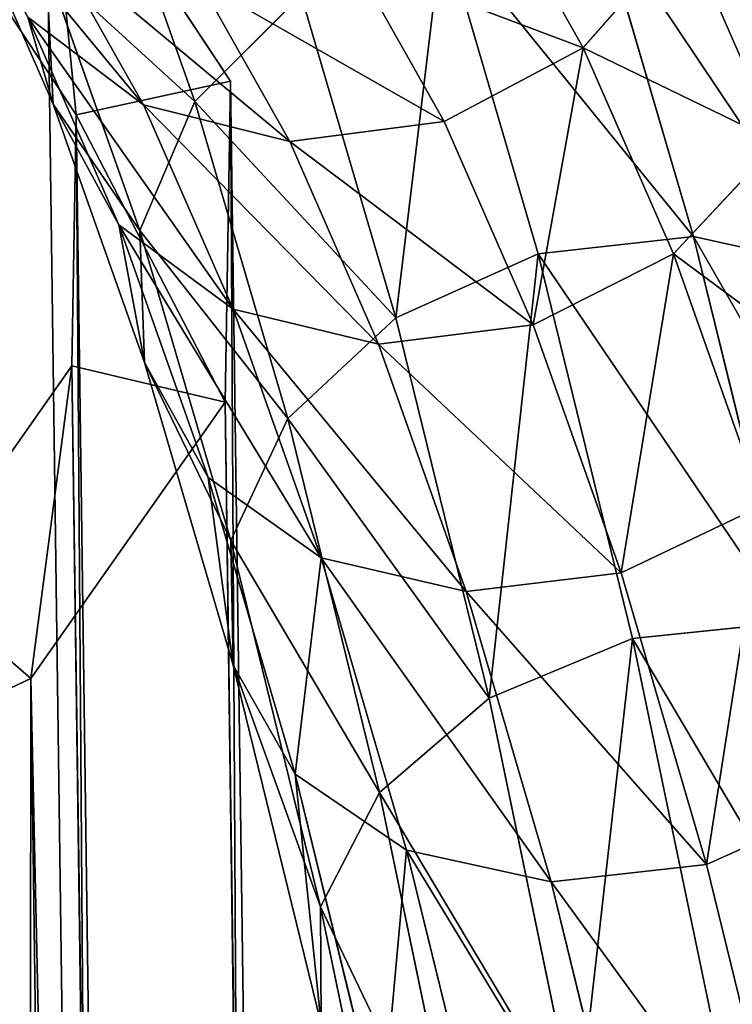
# Model space of a CAD drawing. Extents: x 0 to 230, y 0 to 588.
# Tile 221 of 256: x 115.55 to 120.41, y 292.86 to 299.57. Entities that reach past the tile are written whole.
import ezdxf

# ---------------------------------------------------------------- set-up
doc = ezdxf.new("R2010")
doc.units = 0
doc.header["$LTSCALE"] = 25.4
doc.layers.get('0').update_dxf_attribs({"color": 13, "linetype": 'CONTINUOUS'})

# ---------------------------------------------------------------- blocks, each defined once
blk = doc.blocks.new('VIPER-I-6512-6513_STL_3')
at = {"color": 250}
for p, q in [((-10.6788, 307.9464, 753.2454), (-11.9404, 309.8515, 752.0298)), ((-11.9404, 309.8515, 752.0298), (-9.811, 152.1763, 502.7127)), ((-10.6788, 307.9464, 753.2454), (-11.9404, 309.8515, 752.0298)), ((-11.9404, 309.8515, 752.0298), (-9.811, 152.1763, 502.7127)), ((-12.7194, 309.2088, 752.4296), (-11.7319, 307.7176, 753.3811)), ((-12.7194, 309.2088, 752.4296), (-11.7319, 307.7176, 753.3811)), ((-10.7161, 305.7591, 754.6284), (-10.6788, 307.9464, 753.2454)), ((-10.7161, 305.7591, 754.6284), (-10.6788, 307.9464, 753.2454)), ((-10.6788, 307.9464, 753.2454), (-8.5494, 150.2712, 503.9284)), ((-10.6788, 307.9464, 753.2454), (-8.5494, 150.2712, 503.9284)), ((-11.7319, 307.7176, 753.3811), (-11.7611, 306.0054, 754.4637)), ((-11.7319, 307.7176, 753.3811), (-11.7611, 306.0054, 754.4637)), ((-9.6025, 150.0424, 504.0641), (-11.7319, 307.7176, 753.3811)), ((-9.6025, 150.0424, 504.0641), (-11.7319, 307.7176, 753.3811)), ((-11.7611, 306.0054, 754.4637), (-12.7992, 304.531, 755.3873)), ((-11.7611, 306.0054, 754.4637), (-12.7992, 304.531, 755.3873)), ((-11.7611, 306.0054, 754.4637), (-9.6317, 148.3302, 505.1467)), ((-11.7611, 306.0054, 754.4637), (-9.6317, 148.3302, 505.1467)), ((-12.0423, 303.8755, 755.8083), (-10.7161, 305.7591, 754.6284)), ((-12.0423, 303.8755, 755.8083), (-10.7161, 305.7591, 754.6284)), ((-10.7161, 305.7591, 754.6284), (-8.5867, 148.0839, 505.3114)), ((-10.7161, 305.7591, 754.6284), (-8.5867, 148.0839, 505.3114)), ((-14.3021, 302.8005, 756.4689), (-12.0423, 303.8755, 755.8083)), ((-14.3021, 302.8005, 756.4689), (-12.0423, 303.8755, 755.8083)), ((-12.0423, 303.8755, 755.8083), (-9.9129, 146.2003, 506.4913)), ((-12.0423, 303.8755, 755.8083), (-9.9129, 146.2003, 506.4913))]:
    blk.add_line(p, q, dxfattribs=at)
at = {"color": 7}
for p, q in [((-10.9218, 307.8085, 800.9072), (-11.5773, 309.6594, 797.7228)), ((-10.9218, 307.8085, 800.9072), (-11.5773, 309.6594, 797.7228)), ((-8.2753, 308.1751, 792.4041), (-8.9003, 309.2852, 789.3435)), ((-8.2753, 308.1751, 792.4041), (-8.9003, 309.2852, 789.3435)), ((-11.8892, 307.7905, 796.8073), (-12.5243, 309.2402, 793.7174)), ((-11.8892, 307.7905, 796.8073), (-12.5243, 309.2402, 793.7174)), ((-8.176, 309.1202, 801.1821), (-7.5216, 306.8871, 804.3732)), ((-8.176, 309.1202, 801.1821), (-7.5216, 306.8871, 804.3732)), ((-9.2328, 308.9946, 801.3189), (-8.5806, 306.7688, 804.4993)), ((-9.2328, 308.9946, 801.3189), (-8.5806, 306.7688, 804.4993)), ((-8.2753, 308.1751, 792.4041), (-7.577, 308.9681, 792.5903)), ((-8.2753, 308.1751, 792.4041), (-7.577, 308.9681, 792.5903)), ((-6.9473, 307.5305, 795.6542), (-7.577, 308.9681, 792.5903)), ((-6.9473, 307.5305, 795.6542), (-7.577, 308.9681, 792.5903)), ((-11.272, 307.7844, 792.8561), (-11.8907, 308.8832, 789.826)), ((-11.272, 307.7844, 792.8561), (-11.8907, 308.8832, 789.826)), ((-11.9369, 308.7356, 797.3126), (-11.2969, 306.9286, 800.4214)), ((-11.9369, 308.7356, 797.3126), (-11.2969, 306.9286, 800.4214)), ((-11.9369, 308.7356, 797.3126), (-11.8892, 307.7905, 796.8073)), ((-11.9369, 308.7356, 797.3126), (-11.8892, 307.7905, 796.8073)), ((-9.8387, 308.7657, 789.3726), (-9.2227, 307.6717, 792.3892)), ((-9.8387, 308.7657, 789.3726), (-9.2227, 307.6717, 792.3892)), ((-10.275, 307.5345, 792.5479), (-10.8888, 308.6246, 789.542)), ((-10.275, 307.5345, 792.5479), (-10.8888, 308.6246, 789.542)), ((-10.9218, 307.8085, 800.9072), (-10.197, 308.534, 801.2224)), ((-10.9218, 307.8085, 800.9072), (-10.197, 308.534, 801.2224)), ((-9.5523, 306.3338, 804.366), (-10.197, 308.534, 801.2224)), ((-9.5523, 306.3338, 804.366), (-10.197, 308.534, 801.2224)), ((-11.4417, 306.9678, 796.284), (-12.0618, 308.3833, 793.2667)), ((-12.0618, 308.3833, 793.2667), (-11.272, 307.7844, 792.8561)), ((-12.0618, 308.3833, 793.2667), (-11.272, 307.7844, 792.8561)), ((-11.4417, 306.9678, 796.284), (-12.0618, 308.3833, 793.2667)), ((-8.2753, 308.1751, 792.4041), (-9.2227, 307.6717, 792.3892)), ((-8.2753, 308.1751, 792.4041), (-9.2227, 307.6717, 792.3892)), ((-7.6593, 306.7688, 795.4014), (-8.2753, 308.1751, 792.4041)), ((-7.6593, 306.7688, 795.4014), (-8.2753, 308.1751, 792.4041)), ((-11.2652, 306.0283, 799.8389), (-11.8892, 307.7905, 796.8073)), ((-11.8892, 307.7905, 796.8073), (-11.4417, 306.9678, 796.284)), ((-11.8892, 307.7905, 796.8073), (-11.4417, 306.9678, 796.284)), ((-11.2652, 306.0283, 799.8389), (-11.8892, 307.7905, 796.8073)), ((-11.2969, 306.9286, 800.4214), (-10.9218, 307.8085, 800.9072)), ((-11.2969, 306.9286, 800.4214), (-10.9218, 307.8085, 800.9072)), ((-10.6623, 306.3928, 795.8223), (-11.272, 307.7844, 792.8561)), ((-11.272, 307.7844, 792.8561), (-10.275, 307.5345, 792.5479)), ((-11.272, 307.7844, 792.8561), (-10.275, 307.5345, 792.5479)), ((-10.6623, 306.3928, 795.8223), (-11.272, 307.7844, 792.8561)), ((-10.2889, 305.6481, 803.9938), (-10.9218, 307.8085, 800.9072)), ((-10.2889, 305.6481, 803.9938), (-10.9218, 307.8085, 800.9072)), ((-10.275, 307.5345, 792.5479), (-9.2227, 307.6717, 792.3892)), ((-10.275, 307.5345, 792.5479), (-9.2227, 307.6717, 792.3892)), ((-9.2227, 307.6717, 792.3892), (-8.6153, 306.2851, 795.3446)), ((-9.2227, 307.6717, 792.3892), (-8.6153, 306.2851, 795.3446)), ((-9.6698, 306.1531, 795.4924), (-10.275, 307.5345, 792.5479)), ((-9.6698, 306.1531, 795.4924), (-10.275, 307.5345, 792.5479)), ((-7.6593, 306.7688, 795.4014), (-6.9473, 307.5305, 795.6542)), ((-7.6593, 306.7688, 795.4014), (-6.9473, 307.5305, 795.6542)), ((-10.8314, 305.2445, 799.2484), (-11.4417, 306.9678, 796.284)), ((-11.4417, 306.9678, 796.284), (-10.6623, 306.3928, 795.8223)), ((-11.4417, 306.9678, 796.284), (-10.6623, 306.3928, 795.8223)), ((-10.8314, 305.2445, 799.2484), (-11.4417, 306.9678, 796.284)), ((-11.2969, 306.9286, 800.4214), (-10.6781, 304.8162, 803.4391)), ((-11.2969, 306.9286, 800.4214), (-10.6781, 304.8162, 803.4391)), ((-11.2969, 306.9286, 800.4214), (-11.2652, 306.0283, 799.8389)), ((-11.2969, 306.9286, 800.4214), (-11.2652, 306.0283, 799.8389)), ((-7.5216, 306.8871, 804.3732), (-8.5806, 306.7688, 804.4993)), ((-7.5216, 306.8871, 804.3732), (-8.5806, 306.7688, 804.4993)), ((-6.5366, 306.6704, 804.0069), (-7.5216, 306.8871, 804.3732)), ((-7.5216, 306.8871, 804.3732), (-6.8765, 304.2561, 807.5502)), ((-6.5366, 306.6704, 804.0069), (-7.5216, 306.8871, 804.3732)), ((-7.5216, 306.8871, 804.3732), (-6.8765, 304.2561, 807.5502)), ((-8.5806, 306.7688, 804.4993), (-9.5523, 306.3338, 804.366)), ((-8.5806, 306.7688, 804.4993), (-9.5523, 306.3338, 804.366)), ((-7.6593, 306.7688, 795.4014), (-8.6153, 306.2851, 795.3446)), ((-7.6593, 306.7688, 795.4014), (-8.6153, 306.2851, 795.3446)), ((-8.5806, 306.7688, 804.4993), (-7.9376, 304.1465, 807.6659)), ((-8.5806, 306.7688, 804.4993), (-7.9376, 304.1465, 807.6659)), ((-7.0523, 305.0546, 798.3502), (-7.6593, 306.7688, 795.4014)), ((-7.0523, 305.0546, 798.3502), (-7.6593, 306.7688, 795.4014)), ((-10.0617, 304.6967, 798.7397), (-10.6623, 306.3928, 795.8223)), ((-10.6623, 306.3928, 795.8223), (-9.6698, 306.1531, 795.4924)), ((-10.6623, 306.3928, 795.8223), (-9.6698, 306.1531, 795.4924)), ((-10.0617, 304.6967, 798.7397), (-10.6623, 306.3928, 795.8223)), ((-10.2889, 305.6481, 803.9938), (-9.5523, 306.3338, 804.366)), ((-10.2889, 305.6481, 803.9938), (-9.5523, 306.3338, 804.366)), ((-8.9162, 303.7395, 807.4985), (-9.5523, 306.3338, 804.366)), ((-8.9162, 303.7395, 807.4985), (-9.5523, 306.3338, 804.366)), ((-9.6698, 306.1531, 795.4924), (-8.6153, 306.2851, 795.3446)), ((-9.6698, 306.1531, 795.4924), (-8.6153, 306.2851, 795.3446)), ((-8.6153, 306.2851, 795.3446), (-8.0165, 304.594, 798.2537)), ((-8.6153, 306.2851, 795.3446), (-8.0165, 304.594, 798.2537)), ((-9.0732, 304.4683, 798.3904), (-9.6698, 306.1531, 795.4924)), ((-9.0732, 304.4683, 798.3904), (-9.6698, 306.1531, 795.4924)), ((-10.6607, 303.9647, 802.7865), (-11.2652, 306.0283, 799.8389)), ((-11.2652, 306.0283, 799.8389), (-10.8314, 305.2445, 799.2484)), ((-11.2652, 306.0283, 799.8389), (-10.8314, 305.2445, 799.2484)), ((-10.6607, 303.9647, 802.7865), (-11.2652, 306.0283, 799.8389)), ((-10.6781, 304.8162, 803.4391), (-10.2889, 305.6481, 803.9938)), ((-10.6781, 304.8162, 803.4391), (-10.2889, 305.6481, 803.9938)), ((-9.6635, 303.0973, 807.0736), (-10.2889, 305.6481, 803.9938)), ((-9.6635, 303.0973, 807.0736), (-10.2889, 305.6481, 803.9938)), ((-10.2395, 303.2233, 802.1353), (-10.8314, 305.2445, 799.2484)), ((-10.8314, 305.2445, 799.2484), (-10.0617, 304.6967, 798.7397)), ((-10.8314, 305.2445, 799.2484), (-10.0617, 304.6967, 798.7397)), ((-10.2395, 303.2233, 802.1353), (-10.8314, 305.2445, 799.2484)), ((-7.0523, 305.0546, 798.3502), (-8.0165, 304.594, 798.2537)), ((-7.0523, 305.0546, 798.3502), (-8.0165, 304.594, 798.2537)), ((-10.6781, 304.8162, 803.4391), (-10.0655, 302.3175, 806.4557)), ((-10.6781, 304.8162, 803.4391), (-10.0655, 302.3175, 806.4557)), ((-10.6781, 304.8162, 803.4391), (-10.6607, 303.9647, 802.7865)), ((-10.6781, 304.8162, 803.4391), (-10.6607, 303.9647, 802.7865)), ((-9.4784, 302.7048, 801.5846), (-10.0617, 304.6967, 798.7397)), ((-10.0617, 304.6967, 798.7397), (-9.0732, 304.4683, 798.3904)), ((-10.0617, 304.6967, 798.7397), (-9.0732, 304.4683, 798.3904)), ((-9.4784, 302.7048, 801.5846), (-10.0617, 304.6967, 798.7397)), ((-9.0732, 304.4683, 798.3904), (-8.0165, 304.594, 798.2537)), ((-9.0732, 304.4683, 798.3904), (-8.0165, 304.594, 798.2537)), ((-8.0165, 304.594, 798.2537), (-7.4344, 302.6064, 801.0922)), ((-8.0165, 304.594, 798.2537), (-7.4344, 302.6064, 801.0922)), ((-8.4934, 302.4881, 801.2183), (-9.0732, 304.4683, 798.3904)), ((-8.4934, 302.4881, 801.2183), (-9.0732, 304.4683, 798.3904)), ((-6.8765, 304.2561, 807.5502), (-7.9376, 304.1465, 807.6659)), ((-6.8765, 304.2561, 807.5502), (-7.9376, 304.1465, 807.6659)), ((-7.9376, 304.1465, 807.6659), (-8.9162, 303.7395, 807.4985)), ((-7.9376, 304.1465, 807.6659), (-8.9162, 303.7395, 807.4985)), ((-7.9376, 304.1465, 807.6659), (-7.328, 301.2135, 810.7062)), ((-7.9376, 304.1465, 807.6659), (-7.328, 301.2135, 810.7062)), ((-10.0612, 301.5189, 805.739), (-10.6607, 303.9647, 802.7865)), ((-10.6607, 303.9647, 802.7865), (-10.2395, 303.2233, 802.1353)), ((-10.6607, 303.9647, 802.7865), (-10.2395, 303.2233, 802.1353)), ((-10.0612, 301.5189, 805.739), (-10.6607, 303.9647, 802.7865)), ((-9.6635, 303.0973, 807.0736), (-8.9162, 303.7395, 807.4985)), ((-9.6635, 303.0973, 807.0736), (-8.9162, 303.7395, 807.4985)), ((-8.3126, 300.8347, 810.5095), (-8.9162, 303.7395, 807.4985)), ((-8.3126, 300.8347, 810.5095), (-8.9162, 303.7395, 807.4985)), ((-9.6511, 300.8231, 805.0325), (-10.2395, 303.2233, 802.1353)), ((-10.2395, 303.2233, 802.1353), (-9.4784, 302.7048, 801.5846)), ((-10.2395, 303.2233, 802.1353), (-9.4784, 302.7048, 801.5846)), ((-9.6511, 300.8231, 805.0325), (-10.2395, 303.2233, 802.1353)), ((-10.0655, 302.3175, 806.4557), (-9.6635, 303.0973, 807.0736)), ((-10.0655, 302.3175, 806.4557), (-9.6635, 303.0973, 807.0736)), ((-9.0689, 300.2356, 810.0393), (-9.6635, 303.0973, 807.0736)), ((-9.0689, 300.2356, 810.0393), (-9.6635, 303.0973, 807.0736)), ((-6.4627, 303.0414, 801.2255), (-7.4344, 302.6064, 801.0922)), ((-6.4627, 303.0414, 801.2255), (-7.4344, 302.6064, 801.0922)), ((-8.8978, 300.3359, 804.4439), (-9.4784, 302.7048, 801.5846)), ((-9.4784, 302.7048, 801.5846), (-8.4934, 302.4881, 801.2183)), ((-9.4784, 302.7048, 801.5846), (-8.4934, 302.4881, 801.2183)), ((-8.8978, 300.3359, 804.4439), (-9.4784, 302.7048, 801.5846)), ((-8.4934, 302.4881, 801.2183), (-7.4344, 302.6064, 801.0922)), ((-8.4934, 302.4881, 801.2183), (-7.4344, 302.6064, 801.0922)), ((-7.4344, 302.6064, 801.0922), (-6.8547, 300.2412, 803.947)), ((-7.4344, 302.6064, 801.0922), (-6.8547, 300.2412, 803.947)), ((-7.9158, 300.1316, 804.0627), (-8.4934, 302.4881, 801.2183)), ((-7.9158, 300.1316, 804.0627), (-8.4934, 302.4881, 801.2183)), ((-10.0655, 302.3175, 806.4557), (-9.4818, 299.5077, 809.3672)), ((-10.0655, 302.3175, 806.4557), (-9.4818, 299.5077, 809.3672)), ((-10.0655, 302.3175, 806.4557), (-10.0612, 301.5189, 805.739)), ((-10.0655, 302.3175, 806.4557), (-10.0612, 301.5189, 805.739))]:
    blk.add_line(p, q, dxfattribs=at)
mesh = blk.add_polyface(dxfattribs=at)
corners = [(-19.1125, 303.9344, 755.7107), (-20.3368, 308.0269, 753.1121), (-20.3741, 305.8395, 754.4951), (-19.321, 306.0684, 754.3593), (-18.3335, 304.5771, 755.3109), (-16.89, 302.8221, 756.4331), (-16.5938, 303.7064, 755.8764), (-14.3021, 302.8005, 756.4689), (-14.5681, 303.6895, 755.9044), (-12.7992, 304.531, 755.3873), (-12.0423, 303.8755, 755.8083), (-11.7611, 306.0054, 754.4637), (-10.7161, 305.7591, 754.6284), (-11.7319, 307.7176, 753.3811), (-19.2918, 307.7805, 753.2767), (-19.0105, 309.9104, 751.9321), (-18.2537, 309.2549, 752.3531), (-16.7507, 310.9854, 751.2716), (-16.4848, 310.0964, 751.8361), (-14.1629, 310.9639, 751.3073), (-14.4591, 310.0796, 751.8641), (-12.7194, 309.2088, 752.4296), (-11.9404, 309.8515, 752.0298), (-10.6788, 307.9464, 753.2454)]
mesh.append_faces([[corners[k] for k in face] for face in [(0, 1, 2)]], dxfattribs={"vtx0": -1, "color": 7})
mesh.append_faces([[corners[k] for k in face] for face in [(3, 0, 4), (4, 5, 6), (6, 7, 8), (8, 7, 9), (9, 10, 11), (11, 12, 13), (1, 14, 15), (14, 1, 3), (15, 16, 17), (17, 18, 19), (19, 21, 22), (22, 13, 23), (23, 13, 12)]], dxfattribs={"vtx0": -1, "vtx1": -1, "color": 7})
mesh.append_faces([[corners[k] for k in face] for face in [(1, 0, 3)]], dxfattribs={"vtx0": -1, "vtx1": -1, "vtx2": -1, "color": 7})
mesh.append_faces([[corners[k] for k in face] for face in [(4, 0, 5), (6, 5, 7), (9, 7, 10), (11, 10, 12), (15, 14, 16), (17, 16, 18), (19, 18, 20), (19, 20, 21), (22, 21, 13)]], dxfattribs={"vtx0": -1, "vtx2": -1, "color": 7})
mesh = blk.add_polyface(dxfattribs=at)
corners = [(-16.7507, 310.9854, 751.2716), (-12.0335, 153.2887, 501.9903), (-14.6214, 153.3102, 501.9546), (-14.1629, 310.9639, 751.3073)]
mesh.append_faces([[corners[k] for k in face] for face in [(0, 1, 2), (1, 0, 3)]], dxfattribs={"vtx0": -1, "color": 7})
mesh = blk.add_polyface(dxfattribs=at)
corners = [(-14.1629, 310.9639, 751.3073), (-9.811, 152.1763, 502.7127), (-12.0335, 153.2887, 501.9903), (-11.9404, 309.8515, 752.0298)]
mesh.append_faces([[corners[k] for k in face] for face in [(0, 1, 2), (1, 0, 3)]], dxfattribs={"vtx0": -1, "color": 7})
mesh = blk.add_polyface(dxfattribs=at)
corners = [(-7.8623, 310.7971, 797.5547), (-6.4178, 308.344, 800.3242), (-7.0829, 310.2221, 797.093), (-7.1875, 308.8918, 800.8328)]
mesh.append_faces([[corners[k] for k in face] for face in [(0, 1, 2), (1, 0, 3)]], dxfattribs={"vtx0": -1, "color": 7})
mesh = blk.add_polyface(dxfattribs=at)
corners = [(-10.197, 308.534, 801.2224), (-11.5773, 309.6594, 797.7228), (-10.9218, 307.8085, 800.9072), (-10.8653, 310.4211, 797.9755)]
mesh.append_faces([[corners[k] for k in face] for face in [(0, 1, 2), (1, 0, 3)]], dxfattribs={"vtx0": -1, "color": 7})
mesh = blk.add_polyface(dxfattribs=at)
corners = [(-11.9369, 308.7356, 797.3126), (-12.5243, 309.2402, 793.7174), (-11.8892, 307.7905, 796.8073), (-12.589, 310.2245, 794.1395)]
mesh.append_faces([[corners[k] for k in face] for face in [(0, 1, 2), (1, 0, 3)]], dxfattribs={"vtx0": -1, "color": 7})
mesh = blk.add_polyface(dxfattribs=at)
corners = [(-10.59, 151.5336, 503.1125), (-14.4591, 310.0796, 751.8641), (-12.3297, 152.4043, 502.547), (-12.7194, 309.2088, 752.4296)]
mesh.append_faces([[corners[k] for k in face] for face in [(0, 1, 2), (1, 0, 3)]], dxfattribs={"vtx0": -1, "color": 7})
mesh = blk.add_polyface(dxfattribs=at)
corners = [(-8.9003, 309.2852, 789.3435), (-7.577, 308.9681, 792.5903), (-8.2753, 308.1751, 792.4041), (-8.2163, 310.1038, 789.4593)]
mesh.append_faces([[corners[k] for k in face] for face in [(0, 1, 2), (1, 0, 3)]], dxfattribs={"vtx0": -1, "color": 7})
mesh = blk.add_polyface(dxfattribs=at)
corners = [(-7.577, 308.9681, 792.5903), (-6.5877, 308.4543, 796.0644), (-6.9473, 307.5305, 795.6542), (-7.2341, 309.93, 792.9194)]
mesh.append_faces([[corners[k] for k in face] for face in [(0, 1, 2), (1, 0, 3)]], dxfattribs={"vtx0": -1, "color": 7})
mesh = blk.add_polyface(dxfattribs=at)
corners = [(-9.811, 152.1763, 502.7127), (-10.6788, 307.9464, 753.2454), (-8.5494, 150.2712, 503.9284), (-11.9404, 309.8515, 752.0298)]
mesh.append_faces([[corners[k] for k in face] for face in [(0, 1, 2), (1, 0, 3)]], dxfattribs={"vtx0": -1, "color": 7})
mesh = blk.add_polyface(dxfattribs=at)
corners = [(-10.9218, 307.8085, 800.9072), (-11.9369, 308.7356, 797.3126), (-11.2969, 306.9286, 800.4214), (-11.5773, 309.6594, 797.7228)]
mesh.append_faces([[corners[k] for k in face] for face in [(0, 1, 2), (1, 0, 3)]], dxfattribs={"vtx0": -1, "color": 7})
mesh = blk.add_polyface(dxfattribs=at)
corners = [(-11.272, 307.7844, 792.8561), (-12.6918, 309.5023, 790.1815), (-11.8907, 308.8832, 789.826), (-12.0618, 308.3833, 793.2667)]
mesh.append_faces([[corners[k] for k in face] for face in [(0, 1, 2), (1, 0, 3)]], dxfattribs={"vtx0": -1, "color": 7})
mesh = blk.add_polyface(dxfattribs=at)
corners = [(-8.2753, 308.1751, 792.4041), (-9.8387, 308.7657, 789.3726), (-8.9003, 309.2852, 789.3435), (-9.2227, 307.6717, 792.3892)]
mesh.append_faces([[corners[k] for k in face] for face in [(0, 1, 2), (1, 0, 3)]], dxfattribs={"vtx0": -1, "color": 7})
mesh = blk.add_polyface(dxfattribs=at)
corners = [(-11.7319, 307.7176, 753.3811), (-10.59, 151.5336, 503.1125), (-9.6025, 150.0424, 504.0641), (-12.7194, 309.2088, 752.4296)]
mesh.append_faces([[corners[k] for k in face] for face in [(0, 1, 2), (1, 0, 3)]], dxfattribs={"vtx0": -1, "color": 7})
mesh = blk.add_polyface(dxfattribs=at)
corners = [(-11.8892, 307.7905, 796.8073), (-12.0618, 308.3833, 793.2667), (-11.4417, 306.9678, 796.284), (-12.5243, 309.2402, 793.7174)]
mesh.append_faces([[corners[k] for k in face] for face in [(0, 1, 2), (1, 0, 3)]], dxfattribs={"vtx0": -1, "color": 7})
mesh = blk.add_polyface(dxfattribs=at)
corners = [(-9.2328, 308.9946, 801.3189), (-7.5216, 306.8871, 804.3732), (-8.176, 309.1202, 801.1821), (-8.5806, 306.7688, 804.4993)]
mesh.append_faces([[corners[k] for k in face] for face in [(0, 1, 2), (1, 0, 3)]], dxfattribs={"vtx0": -1, "color": 7})
mesh = blk.add_polyface(dxfattribs=at)
corners = [(-8.176, 309.1202, 801.1821), (-6.5366, 306.6704, 804.0069), (-7.1875, 308.8918, 800.8328), (-7.5216, 306.8871, 804.3732)]
mesh.append_faces([[corners[k] for k in face] for face in [(0, 1, 2), (1, 0, 3)]], dxfattribs={"vtx0": -1, "color": 7})
mesh = blk.add_polyface(dxfattribs=at)
corners = [(-9.5523, 306.3338, 804.366), (-9.2328, 308.9946, 801.3189), (-10.197, 308.534, 801.2224), (-8.5806, 306.7688, 804.4993)]
mesh.append_faces([[corners[k] for k in face] for face in [(0, 1, 2), (1, 0, 3)]], dxfattribs={"vtx0": -1, "color": 7})
mesh = blk.add_polyface(dxfattribs=at)
corners = [(-8.2753, 308.1751, 792.4041), (-6.9473, 307.5305, 795.6542), (-7.6593, 306.7688, 795.4014), (-7.577, 308.9681, 792.5903)]
mesh.append_faces([[corners[k] for k in face] for face in [(0, 1, 2), (1, 0, 3)]], dxfattribs={"vtx0": -1, "color": 7})
mesh = blk.add_polyface(dxfattribs=at)
corners = [(-10.275, 307.5345, 792.5479), (-11.8907, 308.8832, 789.826), (-10.8888, 308.6246, 789.542), (-11.272, 307.7844, 792.8561)]
mesh.append_faces([[corners[k] for k in face] for face in [(0, 1, 2), (1, 0, 3)]], dxfattribs={"vtx0": -1, "color": 7})
mesh = blk.add_polyface(dxfattribs=at)
corners = [(-11.2969, 306.9286, 800.4214), (-11.8892, 307.7905, 796.8073), (-11.2652, 306.0283, 799.8389), (-11.9369, 308.7356, 797.3126)]
mesh.append_faces([[corners[k] for k in face] for face in [(0, 1, 2), (1, 0, 3)]], dxfattribs={"vtx0": -1, "color": 7})
mesh = blk.add_polyface(dxfattribs=at)
corners = [(-9.2227, 307.6717, 792.3892), (-10.8888, 308.6246, 789.542), (-9.8387, 308.7657, 789.3726), (-10.275, 307.5345, 792.5479)]
mesh.append_faces([[corners[k] for k in face] for face in [(0, 1, 2), (1, 0, 3)]], dxfattribs={"vtx0": -1, "color": 7})
mesh = blk.add_polyface(dxfattribs=at)
corners = [(-9.5523, 306.3338, 804.366), (-10.9218, 307.8085, 800.9072), (-10.2889, 305.6481, 803.9938), (-10.197, 308.534, 801.2224)]
mesh.append_faces([[corners[k] for k in face] for face in [(0, 1, 2), (1, 0, 3)]], dxfattribs={"vtx0": -1, "color": 7})
mesh = blk.add_polyface(dxfattribs=at)
corners = [(-10.6623, 306.3928, 795.8223), (-12.0618, 308.3833, 793.2667), (-11.272, 307.7844, 792.8561), (-11.4417, 306.9678, 796.284)]
mesh.append_faces([[corners[k] for k in face] for face in [(0, 1, 2), (1, 0, 3)]], dxfattribs={"vtx0": -1, "color": 7})
mesh = blk.add_polyface(dxfattribs=at)
corners = [(-8.2753, 308.1751, 792.4041), (-8.6153, 306.2851, 795.3446), (-9.2227, 307.6717, 792.3892), (-7.6593, 306.7688, 795.4014)]
mesh.append_faces([[corners[k] for k in face] for face in [(0, 1, 2), (1, 0, 3)]], dxfattribs={"vtx0": -1, "color": 7})
mesh = blk.add_polyface(dxfattribs=at)
corners = [(-8.5494, 150.2712, 503.9284), (-10.7161, 305.7591, 754.6284), (-8.5867, 148.0839, 505.3114), (-10.6788, 307.9464, 753.2454)]
mesh.append_faces([[corners[k] for k in face] for face in [(0, 1, 2), (1, 0, 3)]], dxfattribs={"vtx0": -1, "color": 7})
mesh = blk.add_polyface(dxfattribs=at)
corners = [(-11.2652, 306.0283, 799.8389), (-11.4417, 306.9678, 796.284), (-10.8314, 305.2445, 799.2484), (-11.8892, 307.7905, 796.8073)]
mesh.append_faces([[corners[k] for k in face] for face in [(0, 1, 2), (1, 0, 3)]], dxfattribs={"vtx0": -1, "color": 7})
mesh = blk.add_polyface(dxfattribs=at)
corners = [(-10.2889, 305.6481, 803.9938), (-11.2969, 306.9286, 800.4214), (-10.6781, 304.8162, 803.4391), (-10.9218, 307.8085, 800.9072)]
mesh.append_faces([[corners[k] for k in face] for face in [(0, 1, 2), (1, 0, 3)]], dxfattribs={"vtx0": -1, "color": 7})
mesh = blk.add_polyface(dxfattribs=at)
corners = [(-9.6698, 306.1531, 795.4924), (-11.272, 307.7844, 792.8561), (-10.275, 307.5345, 792.5479), (-10.6623, 306.3928, 795.8223)]
mesh.append_faces([[corners[k] for k in face] for face in [(0, 1, 2), (1, 0, 3)]], dxfattribs={"vtx0": -1, "color": 7})
mesh = blk.add_polyface(dxfattribs=at)
corners = [(-11.7611, 306.0054, 754.4637), (-9.6025, 150.0424, 504.0641), (-9.6317, 148.3302, 505.1467), (-11.7319, 307.7176, 753.3811)]
mesh.append_faces([[corners[k] for k in face] for face in [(0, 1, 2), (1, 0, 3)]], dxfattribs={"vtx0": -1, "color": 7})
mesh = blk.add_polyface(dxfattribs=at)
corners = [(-8.6153, 306.2851, 795.3446), (-10.275, 307.5345, 792.5479), (-9.2227, 307.6717, 792.3892), (-9.6698, 306.1531, 795.4924)]
mesh.append_faces([[corners[k] for k in face] for face in [(0, 1, 2), (1, 0, 3)]], dxfattribs={"vtx0": -1, "color": 7})
mesh = blk.add_polyface(dxfattribs=at)
corners = [(-7.6593, 306.7688, 795.4014), (-6.3274, 305.7801, 798.6653), (-7.0523, 305.0546, 798.3502), (-6.9473, 307.5305, 795.6542)]
mesh.append_faces([[corners[k] for k in face] for face in [(0, 1, 2), (1, 0, 3)]], dxfattribs={"vtx0": -1, "color": 7})
mesh = blk.add_polyface(dxfattribs=at)
corners = [(-10.0617, 304.6967, 798.7397), (-11.4417, 306.9678, 796.284), (-10.6623, 306.3928, 795.8223), (-10.8314, 305.2445, 799.2484)]
mesh.append_faces([[corners[k] for k in face] for face in [(0, 1, 2), (1, 0, 3)]], dxfattribs={"vtx0": -1, "color": 7})
mesh = blk.add_polyface(dxfattribs=at)
corners = [(-10.6781, 304.8162, 803.4391), (-11.2652, 306.0283, 799.8389), (-10.6607, 303.9647, 802.7865), (-11.2969, 306.9286, 800.4214)]
mesh.append_faces([[corners[k] for k in face] for face in [(0, 1, 2), (1, 0, 3)]], dxfattribs={"vtx0": -1, "color": 7})
mesh = blk.add_polyface(dxfattribs=at)
corners = [(-8.5806, 306.7688, 804.4993), (-6.8765, 304.2561, 807.5502), (-7.5216, 306.8871, 804.3732), (-7.9376, 304.1465, 807.6659)]
mesh.append_faces([[corners[k] for k in face] for face in [(0, 1, 2), (1, 0, 3)]], dxfattribs={"vtx0": -1, "color": 7})
mesh = blk.add_polyface(dxfattribs=at)
corners = [(-7.5216, 306.8871, 804.3732), (-5.8945, 304.0518, 807.1689), (-6.5366, 306.6704, 804.0069), (-6.8765, 304.2561, 807.5502)]
mesh.append_faces([[corners[k] for k in face] for face in [(0, 1, 2), (1, 0, 3)]], dxfattribs={"vtx0": -1, "color": 7})
mesh = blk.add_polyface(dxfattribs=at)
corners = [(-8.9162, 303.7395, 807.4985), (-8.5806, 306.7688, 804.4993), (-9.5523, 306.3338, 804.366), (-7.9376, 304.1465, 807.6659)]
mesh.append_faces([[corners[k] for k in face] for face in [(0, 1, 2), (1, 0, 3)]], dxfattribs={"vtx0": -1, "color": 7})
mesh = blk.add_polyface(dxfattribs=at)
corners = [(-7.6593, 306.7688, 795.4014), (-8.0165, 304.594, 798.2537), (-8.6153, 306.2851, 795.3446), (-7.0523, 305.0546, 798.3502)]
mesh.append_faces([[corners[k] for k in face] for face in [(0, 1, 2), (1, 0, 3)]], dxfattribs={"vtx0": -1, "color": 7})
mesh = blk.add_polyface(dxfattribs=at)
corners = [(-9.0732, 304.4683, 798.3904), (-10.6623, 306.3928, 795.8223), (-9.6698, 306.1531, 795.4924), (-10.0617, 304.6967, 798.7397)]
mesh.append_faces([[corners[k] for k in face] for face in [(0, 1, 2), (1, 0, 3)]], dxfattribs={"vtx0": -1, "color": 7})
mesh = blk.add_polyface(dxfattribs=at)
corners = [(-8.9162, 303.7395, 807.4985), (-10.2889, 305.6481, 803.9938), (-9.6635, 303.0973, 807.0736), (-9.5523, 306.3338, 804.366)]
mesh.append_faces([[corners[k] for k in face] for face in [(0, 1, 2), (1, 0, 3)]], dxfattribs={"vtx0": -1, "color": 7})
mesh = blk.add_polyface(dxfattribs=at)
corners = [(-8.0165, 304.594, 798.2537), (-9.6698, 306.1531, 795.4924), (-8.6153, 306.2851, 795.3446), (-9.0732, 304.4683, 798.3904)]
mesh.append_faces([[corners[k] for k in face] for face in [(0, 1, 2), (1, 0, 3)]], dxfattribs={"vtx0": -1, "color": 7})
mesh = blk.add_polyface(dxfattribs=at)
corners = [(-12.7992, 304.531, 755.3873), (-9.6317, 148.3302, 505.1467), (-10.6698, 146.8558, 506.0703), (-11.7611, 306.0054, 754.4637)]
mesh.append_faces([[corners[k] for k in face] for face in [(0, 1, 2), (1, 0, 3)]], dxfattribs={"vtx0": -1, "color": 7})
mesh = blk.add_polyface(dxfattribs=at)
corners = [(-10.6607, 303.9647, 802.7865), (-10.8314, 305.2445, 799.2484), (-10.2395, 303.2233, 802.1353), (-11.2652, 306.0283, 799.8389)]
mesh.append_faces([[corners[k] for k in face] for face in [(0, 1, 2), (1, 0, 3)]], dxfattribs={"vtx0": -1, "color": 7})
mesh = blk.add_polyface(dxfattribs=at)
corners = [(-8.5867, 148.0839, 505.3114), (-12.0423, 303.8755, 755.8083), (-9.9129, 146.2003, 506.4913), (-10.7161, 305.7591, 754.6284)]
mesh.append_faces([[corners[k] for k in face] for face in [(0, 1, 2), (1, 0, 3)]], dxfattribs={"vtx0": -1, "color": 7})
mesh = blk.add_polyface(dxfattribs=at)
corners = [(-9.6635, 303.0973, 807.0736), (-10.6781, 304.8162, 803.4391), (-10.0655, 302.3175, 806.4557), (-10.2889, 305.6481, 803.9938)]
mesh.append_faces([[corners[k] for k in face] for face in [(0, 1, 2), (1, 0, 3)]], dxfattribs={"vtx0": -1, "color": 7})
mesh = blk.add_polyface(dxfattribs=at)
corners = [(-10.2395, 303.2233, 802.1353), (-10.0617, 304.6967, 798.7397), (-9.4784, 302.7048, 801.5846), (-10.8314, 305.2445, 799.2484)]
mesh.append_faces([[corners[k] for k in face] for face in [(0, 1, 2), (1, 0, 3)]], dxfattribs={"vtx0": -1, "color": 7})
mesh = blk.add_polyface(dxfattribs=at)
corners = [(-7.0523, 305.0546, 798.3502), (-7.4344, 302.6064, 801.0922), (-8.0165, 304.594, 798.2537), (-6.4627, 303.0414, 801.2255)]
mesh.append_faces([[corners[k] for k in face] for face in [(0, 1, 2), (1, 0, 3)]], dxfattribs={"vtx0": -1, "color": 7})
mesh = blk.add_polyface(dxfattribs=at)
corners = [(-10.0655, 302.3175, 806.4557), (-10.6607, 303.9647, 802.7865), (-10.0612, 301.5189, 805.739), (-10.6781, 304.8162, 803.4391)]
mesh.append_faces([[corners[k] for k in face] for face in [(0, 1, 2), (1, 0, 3)]], dxfattribs={"vtx0": -1, "color": 7})
mesh = blk.add_polyface(dxfattribs=at)
corners = [(-8.4934, 302.4881, 801.2183), (-10.0617, 304.6967, 798.7397), (-9.0732, 304.4683, 798.3904), (-9.4784, 302.7048, 801.5846)]
mesh.append_faces([[corners[k] for k in face] for face in [(0, 1, 2), (1, 0, 3)]], dxfattribs={"vtx0": -1, "color": 7})
mesh = blk.add_polyface(dxfattribs=at)
corners = [(-7.4344, 302.6064, 801.0922), (-9.0732, 304.4683, 798.3904), (-8.0165, 304.594, 798.2537), (-8.4934, 302.4881, 801.2183)]
mesh.append_faces([[corners[k] for k in face] for face in [(0, 1, 2), (1, 0, 3)]], dxfattribs={"vtx0": -1, "color": 7})
mesh = blk.add_polyface(dxfattribs=at)
corners = [(-12.4387, 146.0143, 506.5873), (-12.7992, 304.531, 755.3873), (-10.6698, 146.8558, 506.0703), (-14.5681, 303.6895, 755.9044)]
mesh.append_faces([[corners[k] for k in face] for face in [(0, 1, 2), (1, 0, 3)]], dxfattribs={"vtx0": -1, "color": 7})
mesh = blk.add_polyface(dxfattribs=at)
corners = [(-7.9376, 304.1465, 807.6659), (-6.2651, 301.3146, 810.5994), (-6.8765, 304.2561, 807.5502), (-7.328, 301.2135, 810.7062)]
mesh.append_faces([[corners[k] for k in face] for face in [(0, 1, 2), (1, 0, 3)]], dxfattribs={"vtx0": -1, "color": 7})
mesh = blk.add_polyface(dxfattribs=at)
corners = [(-8.3126, 300.8347, 810.5095), (-7.9376, 304.1465, 807.6659), (-8.9162, 303.7395, 807.4985), (-7.328, 301.2135, 810.7062)]
mesh.append_faces([[corners[k] for k in face] for face in [(0, 1, 2), (1, 0, 3)]], dxfattribs={"vtx0": -1, "color": 7})
mesh = blk.add_polyface(dxfattribs=at)
corners = [(-10.0612, 301.5189, 805.739), (-10.2395, 303.2233, 802.1353), (-9.6511, 300.8231, 805.0325), (-10.6607, 303.9647, 802.7865)]
mesh.append_faces([[corners[k] for k in face] for face in [(0, 1, 2), (1, 0, 3)]], dxfattribs={"vtx0": -1, "color": 7})
mesh = blk.add_polyface(dxfattribs=at)
corners = [(-12.0423, 303.8755, 755.8083), (-12.1727, 145.1253, 507.1519), (-9.9129, 146.2003, 506.4913), (-14.3021, 302.8005, 756.4689)]
mesh.append_faces([[corners[k] for k in face] for face in [(0, 1, 2), (1, 0, 3)]], dxfattribs={"vtx0": -1, "color": 7})
mesh = blk.add_polyface(dxfattribs=at)
corners = [(-8.3126, 300.8347, 810.5095), (-9.6635, 303.0973, 807.0736), (-9.0689, 300.2356, 810.0393), (-8.9162, 303.7395, 807.4985)]
mesh.append_faces([[corners[k] for k in face] for face in [(0, 1, 2), (1, 0, 3)]], dxfattribs={"vtx0": -1, "color": 7})
mesh = blk.add_polyface(dxfattribs=at)
corners = [(-9.6511, 300.8231, 805.0325), (-9.4784, 302.7048, 801.5846), (-8.8978, 300.3359, 804.4439), (-10.2395, 303.2233, 802.1353)]
mesh.append_faces([[corners[k] for k in face] for face in [(0, 1, 2), (1, 0, 3)]], dxfattribs={"vtx0": -1, "color": 7})
mesh = blk.add_polyface(dxfattribs=at)
corners = [(-9.0689, 300.2356, 810.0393), (-10.0655, 302.3175, 806.4557), (-9.4818, 299.5077, 809.3672), (-9.6635, 303.0973, 807.0736)]
mesh.append_faces([[corners[k] for k in face] for face in [(0, 1, 2), (1, 0, 3)]], dxfattribs={"vtx0": -1, "color": 7})
mesh = blk.add_polyface(dxfattribs=at)
corners = [(-6.4627, 303.0414, 801.2255), (-6.8547, 300.2412, 803.947), (-7.4344, 302.6064, 801.0922), (-5.8761, 300.6482, 804.1143)]
mesh.append_faces([[corners[k] for k in face] for face in [(0, 1, 2), (1, 0, 3)]], dxfattribs={"vtx0": -1, "color": 7})
mesh = blk.add_polyface(dxfattribs=at)
corners = [(-7.9158, 300.1316, 804.0627), (-9.4784, 302.7048, 801.5846), (-8.4934, 302.4881, 801.2183), (-8.8978, 300.3359, 804.4439)]
mesh.append_faces([[corners[k] for k in face] for face in [(0, 1, 2), (1, 0, 3)]], dxfattribs={"vtx0": -1, "color": 7})
mesh = blk.add_polyface(dxfattribs=at)
corners = [(-6.8547, 300.2412, 803.947), (-8.4934, 302.4881, 801.2183), (-7.4344, 302.6064, 801.0922), (-7.9158, 300.1316, 804.0627)]
mesh.append_faces([[corners[k] for k in face] for face in [(0, 1, 2), (1, 0, 3)]], dxfattribs={"vtx0": -1, "color": 7})
mesh = blk.add_polyface(dxfattribs=at)
corners = [(-9.4818, 299.5077, 809.3672), (-10.0612, 301.5189, 805.739), (-9.4886, 298.7616, 808.5955), (-10.0655, 302.3175, 806.4557)]
mesh.append_faces([[corners[k] for k in face] for face in [(0, 1, 2), (1, 0, 3)]], dxfattribs={"vtx0": -1, "color": 7})
blk = doc.blocks.new('GRUPUJ_1')
at = {"color": 0}
blk.add_blockref('VIPER-I-6512-6513_STL_3', (127.6715, -8.7968, -2.1073), dxfattribs=at)

msp = doc.modelspace()

# ---------------------------------------------------------------- block references
at = {"color": 0}
msp.add_blockref('GRUPUJ_1', (0, 0), dxfattribs=at)

doc.saveas('drawing.dxf')
